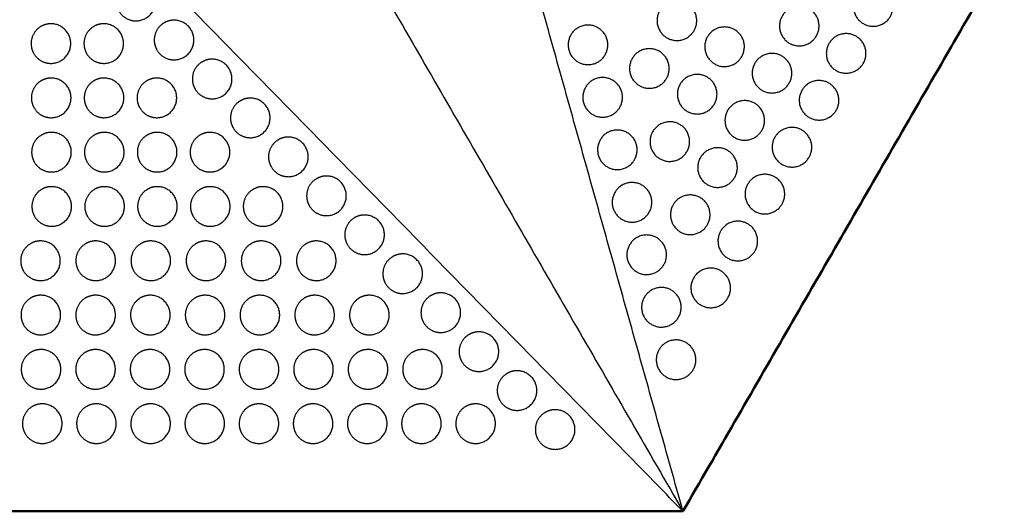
# Model space of a CAD drawing. Header units: millimetres. Extents: x -125 to 375, y 0 to 433.
# Tile 18 of 29: x 150 to 299, y 0 to 74. Entities that reach past the tile are written whole.
import ezdxf

# ---------------------------------------------------------------- set-up
doc = ezdxf.new("R2010")
doc.units = ezdxf.units.MM
doc.layers.add('Make2D$Visible$Curves', color=7, linetype='Continuous', true_color=0x000000)
doc.layers.add('Make2D$Visible$SceneSilhouetteCurves', color=7, linetype='Continuous', lineweight=50, true_color=0x000000)

msp = doc.modelspace()

# ---------------------------------------------------------------- linework, layer by layer
at = {"layer": 'Make2D$Visible$Curves', "color": 18, "lineweight": -3, "true_color": 0x000000}
for points in [[(125, 216.51), (187.5, 108.25), (250, 0)], [(250, 0), (225.15, 88.82), (200.31, 177.65)], [(250, 0), (185.5, 65.93), (121, 131.86)]]:
    msp.add_open_spline(points, degree=2, dxfattribs=at)
at = {"layer": 'Make2D$Visible$Curves', "color": 18, "true_color": 0x000000}
for points in [[(375, 216.51), (312.5, 108.25), (250, 0)], [(250, 0), (125, 0), (0, 0)]]:
    msp.add_open_spline(points, degree=2, dxfattribs=at)
at = {"layer": 'Make2D$Visible$Curves', "color": 18, "lineweight": -3, "true_color": 0x000000}
for points, weights, knots in [([(164.59, 75.75), (164.19, 76.44), (164.19, 77.25), (164.19, 78.98), (165.69, 79.85), (166.38, 80.25), (167.19, 80.25), (170.19, 80.25), (170.19, 77.25), (170.19, 74.25), (167.19, 74.25), (165.46, 74.25), (164.59, 75.75)], [0.868347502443, 0.900099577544, 1, 0.807007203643, 0.868347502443, 0.900099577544, 1, 0.707106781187, 1, 0.707106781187, 1, 0.807007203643, 0.868347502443], [16.000643, 16.000643, 16.000643, 18.053177, 18.053177, 21.530077, 21.530077, 23.138962, 23.138962, 29.156688, 29.156688, 35.174414, 35.174414, 39.139605, 39.139605, 39.139605]), ([(276.2, 77.93), (277.7, 80.52), (280.3, 79.02), (282.9, 77.52), (281.4, 74.93), (279.9, 72.33), (277.3, 73.83), (274.7, 75.33), (276.2, 77.93)], [1, 0.707106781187, 1, 0.707106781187, 1, 0.707106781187, 0.999999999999, 0.707106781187, 1], [6.017726, 6.017726, 6.017726, 12.035452, 12.035452, 18.053177, 18.053177, 24.070903, 24.070903, 30.088629, 30.088629, 30.088629]), ([(246.48, 75.77), (247.98, 78.37), (250.58, 76.87), (253.18, 75.37), (251.68, 72.77), (250.18, 70.18), (247.58, 71.68), (244.98, 73.18), (246.48, 75.77)], [1, 0.707106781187, 1, 0.707106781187, 1, 0.707106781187, 0.999999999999, 0.707106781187, 1], [6.017726, 6.017726, 6.017726, 12.035452, 12.035452, 18.053177, 18.053177, 24.070903, 24.070903, 30.088629, 30.088629, 30.088629]), ([(265.01, 74.97), (266.51, 77.57), (269.1, 76.07), (271.7, 74.57), (270.2, 71.97), (268.7, 69.37), (266.1, 70.87), (263.51, 72.37), (265.01, 74.97)], [1, 0.707106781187, 1, 0.707106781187, 1, 0.707106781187, 0.999999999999, 0.707106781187, 1], [6.017726, 6.017726, 6.017726, 12.035452, 12.035452, 18.053177, 18.053177, 24.070903, 24.070903, 30.088629, 30.088629, 30.088629]), ([(151.72, 69.31), (151.32, 70.01), (151.32, 70.81), (151.32, 72.55), (152.82, 73.41), (153.51, 73.81), (154.32, 73.81), (157.32, 73.81), (157.32, 70.81), (157.32, 67.81), (154.32, 67.81), (152.59, 67.81), (151.72, 69.31)], [0.868347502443, 0.900099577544, 1, 0.807007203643, 0.868347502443, 0.900099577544, 1, 0.707106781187, 1, 0.707106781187, 1, 0.807007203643, 0.868347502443], [16.000643, 16.000643, 16.000643, 18.053177, 18.053177, 21.530077, 21.530077, 23.138962, 23.138962, 29.156688, 29.156688, 35.174414, 35.174414, 39.139605, 39.139605, 39.139605]), ([(159.72, 69.31), (159.32, 70.01), (159.32, 70.81), (159.32, 72.55), (160.82, 73.41), (161.51, 73.81), (162.32, 73.81), (165.32, 73.81), (165.32, 70.81), (165.32, 67.81), (162.32, 67.81), (160.59, 67.81), (159.72, 69.31)], [0.868347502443, 0.900099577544, 1, 0.807007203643, 0.868347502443, 0.900099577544, 1, 0.707106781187, 1, 0.707106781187, 1, 0.807007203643, 0.868347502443], [16.000643, 16.000643, 16.000643, 18.053177, 18.053177, 21.530077, 21.530077, 23.138962, 23.138962, 29.156688, 29.156688, 35.174414, 35.174414, 39.139605, 39.139605, 39.139605]), ([(170.36, 69.85), (169.96, 70.55), (169.96, 71.35), (169.96, 73.08), (171.46, 73.95), (172.15, 74.35), (172.96, 74.35), (175.96, 74.35), (175.96, 71.35), (175.96, 68.35), (172.96, 68.35), (171.22, 68.35), (170.36, 69.85)], [0.868347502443, 0.900099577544, 1, 0.807007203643, 0.868347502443, 0.900099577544, 1, 0.707106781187, 1, 0.707106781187, 1, 0.807007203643, 0.868347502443], [16.000643, 16.000643, 16.000643, 18.053177, 18.053177, 21.530077, 21.530077, 23.138962, 23.138962, 29.156688, 29.156688, 35.174414, 35.174414, 39.139605, 39.139605, 39.139605]), ([(233.02, 72.12), (234.52, 74.71), (237.12, 73.21), (239.72, 71.71), (238.22, 69.12), (236.72, 66.52), (234.12, 68.02), (231.52, 69.52), (233.02, 72.12)], [1, 0.707106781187, 1, 0.707106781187, 1, 0.707106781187, 0.999999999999, 0.707106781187, 1], [6.017726, 6.017726, 6.017726, 12.035452, 12.035452, 18.053177, 18.053177, 24.070903, 24.070903, 30.088629, 30.088629, 30.088629]), ([(253.7, 71.83), (255.2, 74.42), (257.8, 72.92), (260.39, 71.42), (258.89, 68.83), (257.39, 66.23), (254.8, 67.73), (252.2, 69.23), (253.7, 71.83)], [1, 0.707106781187, 1, 0.707106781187, 1, 0.707106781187, 0.999999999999, 0.707106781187, 1], [6.017726, 6.017726, 6.017726, 12.035452, 12.035452, 18.053177, 18.053177, 24.070903, 24.070903, 30.088629, 30.088629, 30.088629]), ([(272.1, 70.82), (273.6, 73.42), (276.2, 71.92), (278.8, 70.42), (277.3, 67.82), (275.8, 65.23), (273.2, 66.73), (270.6, 68.23), (272.1, 70.82)], [1, 0.707106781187, 1, 0.707106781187, 1, 0.707106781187, 0.999999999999, 0.707106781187, 1], [6.017726, 6.017726, 6.017726, 12.035452, 12.035452, 18.053177, 18.053177, 24.070903, 24.070903, 30.088629, 30.088629, 30.088629]), ([(242.31, 68.54), (243.81, 71.14), (246.41, 69.64), (249.01, 68.14), (247.51, 65.54), (246.01, 62.94), (243.41, 64.44), (240.81, 65.94), (242.31, 68.54)], [1, 0.707106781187, 1, 0.707106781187, 1, 0.707106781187, 0.999999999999, 0.707106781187, 1], [6.017726, 6.017726, 6.017726, 12.035452, 12.035452, 18.053177, 18.053177, 24.070903, 24.070903, 30.088629, 30.088629, 30.088629]), ([(260.88, 67.83), (262.38, 70.42), (264.98, 68.92), (267.58, 67.42), (266.08, 64.83), (264.58, 62.23), (261.98, 63.73), (259.38, 65.23), (260.88, 67.83)], [1, 0.707106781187, 1, 0.707106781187, 1, 0.707106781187, 0.999999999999, 0.707106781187, 1], [6.017726, 6.017726, 6.017726, 12.035452, 12.035452, 18.053177, 18.053177, 24.070903, 24.070903, 30.088629, 30.088629, 30.088629]), ([(176.13, 63.95), (175.73, 64.65), (175.73, 65.45), (175.73, 67.19), (177.23, 68.05), (177.92, 68.45), (178.73, 68.45), (181.73, 68.45), (181.73, 65.45), (181.73, 62.45), (178.73, 62.45), (176.99, 62.45), (176.13, 63.95)], [0.868347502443, 0.900099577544, 1, 0.807007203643, 0.868347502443, 0.900099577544, 1, 0.707106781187, 1, 0.707106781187, 1, 0.807007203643, 0.868347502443], [16.000643, 16.000643, 16.000643, 18.053177, 18.053177, 21.530077, 21.530077, 23.138962, 23.138962, 29.156688, 29.156688, 35.174414, 35.174414, 39.139605, 39.139605, 39.139605]), ([(151.76, 61.09), (151.36, 61.79), (151.36, 62.59), (151.36, 64.33), (152.86, 65.19), (153.56, 65.59), (154.36, 65.59), (157.36, 65.59), (157.36, 62.59), (157.36, 59.59), (154.36, 59.59), (152.63, 59.59), (151.76, 61.09)], [0.868347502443, 0.900099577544, 1, 0.807007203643, 0.868347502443, 0.900099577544, 1, 0.707106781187, 1, 0.707106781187, 1, 0.807007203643, 0.868347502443], [16.000643, 16.000643, 16.000643, 18.053177, 18.053177, 21.530077, 21.530077, 23.138962, 23.138962, 29.156688, 29.156688, 35.174414, 35.174414, 39.139605, 39.139605, 39.139605]), ([(159.76, 61.09), (159.36, 61.79), (159.36, 62.59), (159.36, 64.33), (160.86, 65.19), (161.56, 65.59), (162.36, 65.59), (165.36, 65.59), (165.36, 62.59), (165.36, 59.59), (162.36, 59.59), (160.63, 59.59), (159.76, 61.09)], [0.868347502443, 0.900099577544, 1, 0.807007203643, 0.868347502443, 0.900099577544, 1, 0.707106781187, 1, 0.707106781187, 1, 0.807007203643, 0.868347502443], [16.000643, 16.000643, 16.000643, 18.053177, 18.053177, 21.530077, 21.530077, 23.138962, 23.138962, 29.156688, 29.156688, 35.174414, 35.174414, 39.139605, 39.139605, 39.139605]), ([(167.76, 61.09), (167.36, 61.79), (167.36, 62.59), (167.36, 64.33), (168.86, 65.19), (169.56, 65.59), (170.36, 65.59), (173.36, 65.59), (173.36, 62.59), (173.36, 59.59), (170.36, 59.59), (168.63, 59.59), (167.76, 61.09)], [0.868347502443, 0.900099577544, 1, 0.807007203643, 0.868347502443, 0.900099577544, 1, 0.707106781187, 1, 0.707106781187, 1, 0.807007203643, 0.868347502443], [16.000643, 16.000643, 16.000643, 18.053177, 18.053177, 21.530077, 21.530077, 23.138962, 23.138962, 29.156688, 29.156688, 35.174414, 35.174414, 39.139605, 39.139605, 39.139605]), ([(235.24, 64.17), (236.74, 66.77), (239.34, 65.27), (241.94, 63.77), (240.44, 61.17), (238.94, 58.57), (236.34, 60.07), (233.74, 61.57), (235.24, 64.17)], [1, 0.707106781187, 1, 0.707106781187, 1, 0.707106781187, 0.999999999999, 0.707106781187, 1], [6.017726, 6.017726, 6.017726, 12.035452, 12.035452, 18.053177, 18.053177, 24.070903, 24.070903, 30.088629, 30.088629, 30.088629]), ([(249.55, 64.65), (251.05, 67.24), (253.65, 65.74), (256.25, 64.24), (254.75, 61.65), (253.25, 59.05), (250.65, 60.55), (248.05, 62.05), (249.55, 64.65)], [1, 0.707106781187, 1, 0.707106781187, 1, 0.707106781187, 0.999999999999, 0.707106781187, 1], [6.017726, 6.017726, 6.017726, 12.035452, 12.035452, 18.053177, 18.053177, 24.070903, 24.070903, 30.088629, 30.088629, 30.088629]), ([(268, 63.72), (269.5, 66.32), (272.1, 64.82), (274.7, 63.32), (273.2, 60.72), (271.7, 58.13), (269.1, 59.63), (266.5, 61.13), (268, 63.72)], [1, 0.707106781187, 1, 0.707106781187, 1, 0.707106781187, 0.999999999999, 0.707106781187, 1], [6.017726, 6.017726, 6.017726, 12.035452, 12.035452, 18.053177, 18.053177, 24.070903, 24.070903, 30.088629, 30.088629, 30.088629]), ([(181.9, 58.06), (181.5, 58.75), (181.5, 59.56), (181.5, 61.29), (183, 62.15), (183.69, 62.56), (184.5, 62.56), (187.5, 62.56), (187.5, 59.56), (187.5, 56.56), (184.5, 56.56), (182.76, 56.56), (181.9, 58.06)], [0.868347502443, 0.900099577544, 1, 0.807007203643, 0.868347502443, 0.900099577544, 1, 0.707106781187, 1, 0.707106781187, 1, 0.807007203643, 0.868347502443], [16.000643, 16.000643, 16.000643, 18.053177, 18.053177, 21.530077, 21.530077, 23.138962, 23.138962, 29.156688, 29.156688, 35.174414, 35.174414, 39.139605, 39.139605, 39.139605]), ([(256.76, 60.68), (258.26, 63.28), (260.85, 61.78), (263.45, 60.28), (261.95, 57.68), (260.45, 55.08), (257.85, 56.58), (255.26, 58.08), (256.76, 60.68)], [1, 0.707106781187, 1, 0.707106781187, 1, 0.707106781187, 0.999999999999, 0.707106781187, 1], [6.017726, 6.017726, 6.017726, 12.035452, 12.035452, 18.053177, 18.053177, 24.070903, 24.070903, 30.088629, 30.088629, 30.088629]), ([(245.41, 57.47), (246.91, 60.07), (249.51, 58.57), (252.1, 57.07), (250.6, 54.47), (249.1, 51.87), (246.51, 53.37), (243.91, 54.87), (245.41, 57.47)], [1, 0.707106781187, 1, 0.707106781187, 1, 0.707106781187, 0.999999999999, 0.707106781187, 1], [6.017726, 6.017726, 6.017726, 12.035452, 12.035452, 18.053177, 18.053177, 24.070903, 24.070903, 30.088629, 30.088629, 30.088629]), ([(151.8, 52.87), (151.4, 53.57), (151.4, 54.37), (151.4, 56.1), (152.9, 56.97), (153.6, 57.37), (154.4, 57.37), (157.4, 57.37), (157.4, 54.37), (157.4, 51.37), (154.4, 51.37), (152.67, 51.37), (151.8, 52.87)], [0.868347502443, 0.900099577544, 1, 0.807007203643, 0.868347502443, 0.900099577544, 1, 0.707106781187, 1, 0.707106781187, 1, 0.807007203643, 0.868347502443], [16.000643, 16.000643, 16.000643, 18.053177, 18.053177, 21.530077, 21.530077, 23.138962, 23.138962, 29.156688, 29.156688, 35.174414, 35.174414, 39.139605, 39.139605, 39.139605]), ([(159.8, 52.87), (159.4, 53.57), (159.4, 54.37), (159.4, 56.1), (160.9, 56.97), (161.6, 57.37), (162.4, 57.37), (165.4, 57.37), (165.4, 54.37), (165.4, 51.37), (162.4, 51.37), (160.67, 51.37), (159.8, 52.87)], [0.868347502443, 0.900099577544, 1, 0.807007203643, 0.868347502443, 0.900099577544, 1, 0.707106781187, 1, 0.707106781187, 1, 0.807007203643, 0.868347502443], [16.000643, 16.000643, 16.000643, 18.053177, 18.053177, 21.530077, 21.530077, 23.138962, 23.138962, 29.156688, 29.156688, 35.174414, 35.174414, 39.139605, 39.139605, 39.139605]), ([(167.8, 52.87), (167.4, 53.57), (167.4, 54.37), (167.4, 56.1), (168.9, 56.97), (169.6, 57.37), (170.4, 57.37), (173.4, 57.37), (173.4, 54.37), (173.4, 51.37), (170.4, 51.37), (168.67, 51.37), (167.8, 52.87)], [0.868347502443, 0.900099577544, 1, 0.807007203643, 0.868347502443, 0.900099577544, 1, 0.707106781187, 1, 0.707106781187, 1, 0.807007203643, 0.868347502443], [16.000643, 16.000643, 16.000643, 18.053177, 18.053177, 21.530077, 21.530077, 23.138962, 23.138962, 29.156688, 29.156688, 35.174414, 35.174414, 39.139605, 39.139605, 39.139605]), ([(175.8, 52.87), (175.4, 53.57), (175.4, 54.37), (175.4, 56.1), (176.9, 56.97), (177.6, 57.37), (178.4, 57.37), (181.4, 57.37), (181.4, 54.37), (181.4, 51.37), (178.4, 51.37), (176.67, 51.37), (175.8, 52.87)], [0.868347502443, 0.900099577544, 1, 0.807007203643, 0.868347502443, 0.900099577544, 1, 0.707106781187, 1, 0.707106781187, 1, 0.807007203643, 0.868347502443], [16.000643, 16.000643, 16.000643, 18.053177, 18.053177, 21.530077, 21.530077, 23.138962, 23.138962, 29.156688, 29.156688, 35.174414, 35.174414, 39.139605, 39.139605, 39.139605]), ([(187.67, 52.16), (187.26, 52.85), (187.26, 53.66), (187.26, 55.39), (188.76, 56.26), (189.46, 56.66), (190.26, 56.66), (193.26, 56.66), (193.26, 53.66), (193.26, 50.66), (190.26, 50.66), (188.53, 50.66), (187.67, 52.16)], [0.868347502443, 0.900099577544, 1, 0.807007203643, 0.868347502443, 0.900099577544, 1, 0.707106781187, 1, 0.707106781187, 1, 0.807007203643, 0.868347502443], [16.000643, 16.000643, 16.000643, 18.053177, 18.053177, 21.530077, 21.530077, 23.138962, 23.138962, 29.156688, 29.156688, 35.174414, 35.174414, 39.139605, 39.139605, 39.139605]), ([(237.47, 56.23), (238.97, 58.82), (241.57, 57.32), (244.16, 55.82), (242.66, 53.23), (241.16, 50.63), (238.57, 52.13), (235.97, 53.63), (237.47, 56.23)], [1, 0.707106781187, 1, 0.707106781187, 1, 0.707106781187, 0.999999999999, 0.707106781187, 1], [6.017726, 6.017726, 6.017726, 12.035452, 12.035452, 18.053177, 18.053177, 24.070903, 24.070903, 30.088629, 30.088629, 30.088629]), ([(263.9, 56.62), (265.4, 59.22), (268, 57.72), (270.6, 56.22), (269.1, 53.62), (267.6, 51.02), (265, 52.52), (262.4, 54.02), (263.9, 56.62)], [1, 0.707106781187, 1, 0.707106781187, 1, 0.707106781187, 0.999999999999, 0.707106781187, 1], [6.017726, 6.017726, 6.017726, 12.035452, 12.035452, 18.053177, 18.053177, 24.070903, 24.070903, 30.088629, 30.088629, 30.088629]), ([(252.63, 53.54), (254.13, 56.14), (256.73, 54.64), (259.33, 53.14), (257.83, 50.54), (256.33, 47.94), (253.73, 49.44), (251.13, 50.94), (252.63, 53.54)], [1, 0.707106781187, 1, 0.707106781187, 1, 0.707106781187, 0.999999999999, 0.707106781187, 1], [6.017726, 6.017726, 6.017726, 12.035452, 12.035452, 18.053177, 18.053177, 24.070903, 24.070903, 30.088629, 30.088629, 30.088629]), ([(193.44, 46.26), (193.03, 46.96), (193.03, 47.76), (193.03, 49.49), (194.53, 50.36), (195.23, 50.76), (196.03, 50.76), (199.03, 50.76), (199.03, 47.76), (199.03, 44.76), (196.03, 44.76), (194.3, 44.76), (193.44, 46.26)], [0.868347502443, 0.900099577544, 1, 0.807007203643, 0.868347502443, 0.900099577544, 1, 0.707106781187, 1, 0.707106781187, 1, 0.807007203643, 0.868347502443], [16.000643, 16.000643, 16.000643, 18.053177, 18.053177, 21.530077, 21.530077, 23.138962, 23.138962, 29.156688, 29.156688, 35.174414, 35.174414, 39.139605, 39.139605, 39.139605]), ([(259.8, 49.52), (261.3, 52.12), (263.9, 50.62), (266.5, 49.12), (265, 46.52), (263.5, 43.92), (260.9, 45.42), (258.3, 46.92), (259.8, 49.52)], [1, 0.707106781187, 1, 0.707106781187, 1, 0.707106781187, 0.999999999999, 0.707106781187, 1], [6.017726, 6.017726, 6.017726, 12.035452, 12.035452, 18.053177, 18.053177, 24.070903, 24.070903, 30.088629, 30.088629, 30.088629]), ([(239.69, 48.28), (241.19, 50.88), (243.79, 49.38), (246.39, 47.88), (244.89, 45.28), (243.39, 42.68), (240.79, 44.18), (238.19, 45.68), (239.69, 48.28)], [1, 0.707106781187, 1, 0.707106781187, 1, 0.707106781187, 0.999999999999, 0.707106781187, 1], [6.017726, 6.017726, 6.017726, 12.035452, 12.035452, 18.053177, 18.053177, 24.070903, 24.070903, 30.088629, 30.088629, 30.088629]), ([(151.85, 44.65), (151.44, 45.35), (151.44, 46.15), (151.44, 47.88), (152.94, 48.75), (153.64, 49.15), (154.44, 49.15), (157.44, 49.15), (157.44, 46.15), (157.44, 43.15), (154.44, 43.15), (152.71, 43.15), (151.85, 44.65)], [0.868347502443, 0.900099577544, 1, 0.807007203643, 0.868347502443, 0.900099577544, 1, 0.707106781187, 1, 0.707106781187, 1, 0.807007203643, 0.868347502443], [16.000643, 16.000643, 16.000643, 18.053177, 18.053177, 21.530077, 21.530077, 23.138962, 23.138962, 29.156688, 29.156688, 35.174414, 35.174414, 39.139605, 39.139605, 39.139605]), ([(159.85, 44.65), (159.44, 45.35), (159.44, 46.15), (159.44, 47.88), (160.94, 48.75), (161.64, 49.15), (162.44, 49.15), (165.44, 49.15), (165.44, 46.15), (165.44, 43.15), (162.44, 43.15), (160.71, 43.15), (159.85, 44.65)], [0.868347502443, 0.900099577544, 1, 0.807007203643, 0.868347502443, 0.900099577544, 1, 0.707106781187, 1, 0.707106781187, 1, 0.807007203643, 0.868347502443], [16.000643, 16.000643, 16.000643, 18.053177, 18.053177, 21.530077, 21.530077, 23.138962, 23.138962, 29.156688, 29.156688, 35.174414, 35.174414, 39.139605, 39.139605, 39.139605]), ([(167.85, 44.65), (167.44, 45.35), (167.44, 46.15), (167.44, 47.88), (168.94, 48.75), (169.64, 49.15), (170.44, 49.15), (173.44, 49.15), (173.44, 46.15), (173.44, 43.15), (170.44, 43.15), (168.71, 43.15), (167.85, 44.65)], [0.868347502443, 0.900099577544, 1, 0.807007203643, 0.868347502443, 0.900099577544, 1, 0.707106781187, 1, 0.707106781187, 1, 0.807007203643, 0.868347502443], [16.000643, 16.000643, 16.000643, 18.053177, 18.053177, 21.530077, 21.530077, 23.138962, 23.138962, 29.156688, 29.156688, 35.174414, 35.174414, 39.139605, 39.139605, 39.139605]), ([(175.85, 44.65), (175.44, 45.35), (175.44, 46.15), (175.44, 47.88), (176.94, 48.75), (177.64, 49.15), (178.44, 49.15), (181.44, 49.15), (181.44, 46.15), (181.44, 43.15), (178.44, 43.15), (176.71, 43.15), (175.85, 44.65)], [0.868347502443, 0.900099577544, 1, 0.807007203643, 0.868347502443, 0.900099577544, 1, 0.707106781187, 1, 0.707106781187, 1, 0.807007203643, 0.868347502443], [16.000643, 16.000643, 16.000643, 18.053177, 18.053177, 21.530077, 21.530077, 23.138962, 23.138962, 29.156688, 29.156688, 35.174414, 35.174414, 39.139605, 39.139605, 39.139605]), ([(183.85, 44.65), (183.44, 45.35), (183.44, 46.15), (183.44, 47.88), (184.94, 48.75), (185.64, 49.15), (186.44, 49.15), (189.44, 49.15), (189.44, 46.15), (189.44, 43.15), (186.44, 43.15), (184.71, 43.15), (183.85, 44.65)], [0.868347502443, 0.900099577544, 1, 0.807007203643, 0.868347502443, 0.900099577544, 1, 0.707106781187, 1, 0.707106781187, 1, 0.807007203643, 0.868347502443], [16.000643, 16.000643, 16.000643, 18.053177, 18.053177, 21.530077, 21.530077, 23.138962, 23.138962, 29.156688, 29.156688, 35.174414, 35.174414, 39.139605, 39.139605, 39.139605]), ([(248.51, 46.39), (250.01, 48.99), (252.6, 47.49), (255.2, 45.99), (253.7, 43.39), (252.2, 40.79), (249.6, 42.29), (247.01, 43.79), (248.51, 46.39)], [1, 0.707106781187, 1, 0.707106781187, 1, 0.707106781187, 0.999999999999, 0.707106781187, 1], [6.017726, 6.017726, 6.017726, 12.035452, 12.035452, 18.053177, 18.053177, 24.070903, 24.070903, 30.088629, 30.088629, 30.088629]), ([(199.21, 40.36), (198.8, 41.06), (198.8, 41.86), (198.8, 43.6), (200.3, 44.46), (201, 44.86), (201.8, 44.86), (204.8, 44.86), (204.8, 41.86), (204.8, 38.86), (201.8, 38.86), (200.07, 38.86), (199.21, 40.36)], [0.868347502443, 0.900099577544, 1, 0.807007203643, 0.868347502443, 0.900099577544, 1, 0.707106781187, 1, 0.707106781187, 1, 0.807007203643, 0.868347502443], [16.000643, 16.000643, 16.000643, 18.053177, 18.053177, 21.530077, 21.530077, 23.138962, 23.138962, 29.156688, 29.156688, 35.174414, 35.174414, 39.139605, 39.139605, 39.139605]), ([(255.7, 42.42), (257.2, 45.02), (259.8, 43.52), (262.4, 42.02), (260.9, 39.42), (259.4, 36.82), (256.8, 38.32), (254.2, 39.82), (255.7, 42.42)], [1, 0.707106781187, 1, 0.707106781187, 1, 0.707106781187, 0.999999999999, 0.707106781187, 1], [6.017726, 6.017726, 6.017726, 12.035452, 12.035452, 18.053177, 18.053177, 24.070903, 24.070903, 30.088629, 30.088629, 30.088629]), ([(241.91, 40.34), (243.41, 42.93), (246.01, 41.43), (248.61, 39.93), (247.11, 37.34), (245.61, 34.74), (243.01, 36.24), (240.41, 37.74), (241.91, 40.34)], [1, 0.707106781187, 1, 0.707106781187, 1, 0.707106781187, 0.999999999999, 0.707106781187, 1], [6.017726, 6.017726, 6.017726, 12.035452, 12.035452, 18.053177, 18.053177, 24.070903, 24.070903, 30.088629, 30.088629, 30.088629]), ([(150.14, 36.43), (149.74, 37.13), (149.74, 37.93), (149.74, 39.66), (151.24, 40.53), (151.93, 40.93), (152.74, 40.93), (155.74, 40.93), (155.74, 37.93), (155.74, 34.93), (152.74, 34.93), (151, 34.93), (150.14, 36.43)], [0.868347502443, 0.900099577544, 1, 0.807007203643, 0.868347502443, 0.900099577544, 1, 0.707106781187, 1, 0.707106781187, 1, 0.807007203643, 0.868347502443], [16.000643, 16.000643, 16.000643, 18.053177, 18.053177, 21.530077, 21.530077, 23.138962, 23.138962, 29.156688, 29.156688, 35.174414, 35.174414, 39.139605, 39.139605, 39.139605]), ([(158.49, 36.43), (158.09, 37.13), (158.09, 37.93), (158.09, 39.66), (159.59, 40.53), (160.28, 40.93), (161.09, 40.93), (164.09, 40.93), (164.09, 37.93), (164.09, 34.93), (161.09, 34.93), (159.35, 34.93), (158.49, 36.43)], [0.868347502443, 0.900099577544, 1, 0.807007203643, 0.868347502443, 0.900099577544, 1, 0.707106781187, 1, 0.707106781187, 1, 0.807007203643, 0.868347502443], [16.000643, 16.000643, 16.000643, 18.053177, 18.053177, 21.530077, 21.530077, 23.138962, 23.138962, 29.156688, 29.156688, 35.174414, 35.174414, 39.139605, 39.139605, 39.139605]), ([(166.84, 36.43), (166.44, 37.13), (166.44, 37.93), (166.44, 39.66), (167.94, 40.53), (168.63, 40.93), (169.44, 40.93), (172.44, 40.93), (172.44, 37.93), (172.44, 34.93), (169.44, 34.93), (167.7, 34.93), (166.84, 36.43)], [0.868347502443, 0.900099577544, 1, 0.807007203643, 0.868347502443, 0.900099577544, 1, 0.707106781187, 1, 0.707106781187, 1, 0.807007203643, 0.868347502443], [16.000643, 16.000643, 16.000643, 18.053177, 18.053177, 21.530077, 21.530077, 23.138962, 23.138962, 29.156688, 29.156688, 35.174414, 35.174414, 39.139605, 39.139605, 39.139605]), ([(175.19, 36.43), (174.79, 37.13), (174.79, 37.93), (174.79, 39.66), (176.29, 40.53), (176.98, 40.93), (177.79, 40.93), (180.79, 40.93), (180.79, 37.93), (180.79, 34.93), (177.79, 34.93), (176.05, 34.93), (175.19, 36.43)], [0.868347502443, 0.900099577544, 1, 0.807007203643, 0.868347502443, 0.900099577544, 1, 0.707106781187, 1, 0.707106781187, 1, 0.807007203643, 0.868347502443], [16.000643, 16.000643, 16.000643, 18.053177, 18.053177, 21.530077, 21.530077, 23.138962, 23.138962, 29.156688, 29.156688, 35.174414, 35.174414, 39.139605, 39.139605, 39.139605]), ([(183.54, 36.43), (183.14, 37.13), (183.14, 37.93), (183.14, 39.66), (184.64, 40.53), (185.33, 40.93), (186.14, 40.93), (189.14, 40.93), (189.14, 37.93), (189.14, 34.93), (186.14, 34.93), (184.4, 34.93), (183.54, 36.43)], [0.868347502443, 0.900099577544, 1, 0.807007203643, 0.868347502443, 0.900099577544, 1, 0.707106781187, 1, 0.707106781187, 1, 0.807007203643, 0.868347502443], [16.000643, 16.000643, 16.000643, 18.053177, 18.053177, 21.530077, 21.530077, 23.138962, 23.138962, 29.156688, 29.156688, 35.174414, 35.174414, 39.139605, 39.139605, 39.139605]), ([(191.89, 36.43), (191.49, 37.13), (191.49, 37.93), (191.49, 39.66), (192.99, 40.53), (193.68, 40.93), (194.49, 40.93), (197.49, 40.93), (197.49, 37.93), (197.49, 34.93), (194.49, 34.93), (192.75, 34.93), (191.89, 36.43)], [0.868347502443, 0.900099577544, 1, 0.807007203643, 0.868347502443, 0.900099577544, 1, 0.707106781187, 1, 0.707106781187, 1, 0.807007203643, 0.868347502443], [16.000643, 16.000643, 16.000643, 18.053177, 18.053177, 21.530077, 21.530077, 23.138962, 23.138962, 29.156688, 29.156688, 35.174414, 35.174414, 39.139605, 39.139605, 39.139605]), ([(204.97, 34.47), (204.57, 35.16), (204.57, 35.97), (204.57, 37.7), (206.07, 38.56), (206.77, 38.97), (207.57, 38.97), (210.57, 38.97), (210.57, 35.97), (210.57, 32.97), (207.57, 32.97), (205.84, 32.97), (204.97, 34.47)], [0.868347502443, 0.900099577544, 1, 0.807007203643, 0.868347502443, 0.900099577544, 1, 0.707106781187, 1, 0.707106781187, 1, 0.807007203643, 0.868347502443], [16.000643, 16.000643, 16.000643, 18.053177, 18.053177, 21.530077, 21.530077, 23.138962, 23.138962, 29.156688, 29.156688, 35.174414, 35.174414, 39.139605, 39.139605, 39.139605]), ([(251.6, 35.32), (253.1, 37.92), (255.7, 36.42), (258.3, 34.92), (256.8, 32.32), (255.3, 29.72), (252.7, 31.22), (250.1, 32.72), (251.6, 35.32)], [1, 0.707106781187, 1, 0.707106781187, 1, 0.707106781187, 0.999999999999, 0.707106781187, 1], [6.017726, 6.017726, 6.017726, 12.035452, 12.035452, 18.053177, 18.053177, 24.070903, 24.070903, 30.088629, 30.088629, 30.088629]), ([(210.74, 28.57), (210.34, 29.27), (210.34, 30.07), (210.34, 31.8), (211.84, 32.67), (212.54, 33.07), (213.34, 33.07), (216.34, 33.07), (216.34, 30.07), (216.34, 27.07), (213.34, 27.07), (211.61, 27.07), (210.74, 28.57)], [0.868347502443, 0.900099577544, 1, 0.807007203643, 0.868347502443, 0.900099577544, 1, 0.707106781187, 1, 0.707106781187, 1, 0.807007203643, 0.868347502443], [16.000643, 16.000643, 16.000643, 18.053177, 18.053177, 21.530077, 21.530077, 23.138962, 23.138962, 29.156688, 29.156688, 35.174414, 35.174414, 39.139605, 39.139605, 39.139605]), ([(244.14, 32.39), (245.64, 34.99), (248.23, 33.49), (250.83, 31.99), (249.33, 29.39), (247.83, 26.79), (245.23, 28.29), (242.64, 29.79), (244.14, 32.39)], [1, 0.707106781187, 1, 0.707106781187, 1, 0.707106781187, 0.999999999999, 0.707106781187, 1], [6.017726, 6.017726, 6.017726, 12.035452, 12.035452, 18.053177, 18.053177, 24.070903, 24.070903, 30.088629, 30.088629, 30.088629]), ([(150.19, 28.21), (149.79, 28.91), (149.79, 29.71), (149.79, 31.44), (151.29, 32.31), (151.98, 32.71), (152.79, 32.71), (155.79, 32.71), (155.79, 29.71), (155.79, 26.71), (152.79, 26.71), (151.06, 26.71), (150.19, 28.21)], [0.868347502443, 0.900099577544, 1, 0.807007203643, 0.868347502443, 0.900099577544, 1, 0.707106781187, 1, 0.707106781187, 1, 0.807007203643, 0.868347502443], [16.000643, 16.000643, 16.000643, 18.053177, 18.053177, 21.530077, 21.530077, 23.138962, 23.138962, 29.156688, 29.156688, 35.174414, 35.174414, 39.139605, 39.139605, 39.139605]), ([(158.48, 28.21), (158.08, 28.91), (158.08, 29.71), (158.08, 31.44), (159.58, 32.31), (160.27, 32.71), (161.08, 32.71), (164.08, 32.71), (164.08, 29.71), (164.08, 26.71), (161.08, 26.71), (159.35, 26.71), (158.48, 28.21)], [0.868347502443, 0.900099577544, 1, 0.807007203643, 0.868347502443, 0.900099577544, 1, 0.707106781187, 1, 0.707106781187, 1, 0.807007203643, 0.868347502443], [16.000643, 16.000643, 16.000643, 18.053177, 18.053177, 21.530077, 21.530077, 23.138962, 23.138962, 29.156688, 29.156688, 35.174414, 35.174414, 39.139605, 39.139605, 39.139605]), ([(166.77, 28.21), (166.37, 28.91), (166.37, 29.71), (166.37, 31.44), (167.87, 32.31), (168.56, 32.71), (169.37, 32.71), (172.37, 32.71), (172.37, 29.71), (172.37, 26.71), (169.37, 26.71), (167.64, 26.71), (166.77, 28.21)], [0.868347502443, 0.900099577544, 1, 0.807007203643, 0.868347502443, 0.900099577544, 1, 0.707106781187, 1, 0.707106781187, 1, 0.807007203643, 0.868347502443], [16.000643, 16.000643, 16.000643, 18.053177, 18.053177, 21.530077, 21.530077, 23.138962, 23.138962, 29.156688, 29.156688, 35.174414, 35.174414, 39.139605, 39.139605, 39.139605]), ([(175.06, 28.21), (174.66, 28.91), (174.66, 29.71), (174.66, 31.44), (176.16, 32.31), (176.85, 32.71), (177.66, 32.71), (180.66, 32.71), (180.66, 29.71), (180.66, 26.71), (177.66, 26.71), (175.93, 26.71), (175.06, 28.21)], [0.868347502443, 0.900099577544, 1, 0.807007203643, 0.868347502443, 0.900099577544, 1, 0.707106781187, 1, 0.707106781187, 1, 0.807007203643, 0.868347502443], [16.000643, 16.000643, 16.000643, 18.053177, 18.053177, 21.530077, 21.530077, 23.138962, 23.138962, 29.156688, 29.156688, 35.174414, 35.174414, 39.139605, 39.139605, 39.139605]), ([(183.35, 28.21), (182.95, 28.91), (182.95, 29.71), (182.95, 31.44), (184.45, 32.31), (185.14, 32.71), (185.95, 32.71), (188.95, 32.71), (188.95, 29.71), (188.95, 26.71), (185.95, 26.71), (184.22, 26.71), (183.35, 28.21)], [0.868347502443, 0.900099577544, 1, 0.807007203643, 0.868347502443, 0.900099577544, 1, 0.707106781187, 1, 0.707106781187, 1, 0.807007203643, 0.868347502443], [16.000643, 16.000643, 16.000643, 18.053177, 18.053177, 21.530077, 21.530077, 23.138962, 23.138962, 29.156688, 29.156688, 35.174414, 35.174414, 39.139605, 39.139605, 39.139605]), ([(191.64, 28.21), (191.24, 28.91), (191.24, 29.71), (191.24, 31.44), (192.74, 32.31), (193.43, 32.71), (194.24, 32.71), (197.24, 32.71), (197.24, 29.71), (197.24, 26.71), (194.24, 26.71), (192.51, 26.71), (191.64, 28.21)], [0.868347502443, 0.900099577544, 1, 0.807007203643, 0.868347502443, 0.900099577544, 1, 0.707106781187, 1, 0.707106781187, 1, 0.807007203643, 0.868347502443], [16.000643, 16.000643, 16.000643, 18.053177, 18.053177, 21.530077, 21.530077, 23.138962, 23.138962, 29.156688, 29.156688, 35.174414, 35.174414, 39.139605, 39.139605, 39.139605]), ([(199.93, 28.21), (199.53, 28.91), (199.53, 29.71), (199.53, 31.44), (201.03, 32.31), (201.72, 32.71), (202.53, 32.71), (205.53, 32.71), (205.53, 29.71), (205.53, 26.71), (202.53, 26.71), (200.8, 26.71), (199.93, 28.21)], [0.868347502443, 0.900099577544, 1, 0.807007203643, 0.868347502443, 0.900099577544, 1, 0.707106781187, 1, 0.707106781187, 1, 0.807007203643, 0.868347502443], [16.000643, 16.000643, 16.000643, 18.053177, 18.053177, 21.530077, 21.530077, 23.138962, 23.138962, 29.156688, 29.156688, 35.174414, 35.174414, 39.139605, 39.139605, 39.139605]), ([(216.51, 22.67), (216.11, 23.37), (216.11, 24.17), (216.11, 25.9), (217.61, 26.77), (218.31, 27.17), (219.11, 27.17), (222.11, 27.17), (222.11, 24.17), (222.11, 21.17), (219.11, 21.17), (217.38, 21.17), (216.51, 22.67)], [0.868347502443, 0.900099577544, 1, 0.807007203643, 0.868347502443, 0.900099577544, 1, 0.707106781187, 1, 0.707106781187, 1, 0.807007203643, 0.868347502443], [16.000643, 16.000643, 16.000643, 18.053177, 18.053177, 21.530077, 21.530077, 23.138962, 23.138962, 29.156688, 29.156688, 35.174414, 35.174414, 39.139605, 39.139605, 39.139605]), ([(246.36, 24.45), (247.86, 27.04), (250.46, 25.54), (253.05, 24.04), (251.55, 21.45), (250.05, 18.85), (247.46, 20.35), (244.86, 21.85), (246.36, 24.45)], [1, 0.707106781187, 1, 0.707106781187, 1, 0.707106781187, 0.999999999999, 0.707106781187, 1], [6.017726, 6.017726, 6.017726, 12.035452, 12.035452, 18.053177, 18.053177, 24.070903, 24.070903, 30.088629, 30.088629, 30.088629]), ([(150.22, 19.99), (149.82, 20.69), (149.82, 21.49), (149.82, 23.22), (151.32, 24.09), (152.02, 24.49), (152.82, 24.49), (155.82, 24.49), (155.82, 21.49), (155.82, 18.49), (152.82, 18.49), (151.09, 18.49), (150.22, 19.99)], [0.868347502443, 0.900099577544, 1, 0.807007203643, 0.868347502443, 0.900099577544, 1, 0.707106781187, 1, 0.707106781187, 1, 0.807007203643, 0.868347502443], [16.000643, 16.000643, 16.000643, 18.053177, 18.053177, 21.530077, 21.530077, 23.138962, 23.138962, 29.156688, 29.156688, 35.174414, 35.174414, 39.139605, 39.139605, 39.139605]), ([(158.47, 19.99), (158.07, 20.69), (158.07, 21.49), (158.07, 23.22), (159.57, 24.09), (160.27, 24.49), (161.07, 24.49), (164.07, 24.49), (164.07, 21.49), (164.07, 18.49), (161.07, 18.49), (159.34, 18.49), (158.47, 19.99)], [0.868347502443, 0.900099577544, 1, 0.807007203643, 0.868347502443, 0.900099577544, 1, 0.707106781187, 1, 0.707106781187, 1, 0.807007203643, 0.868347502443], [16.000643, 16.000643, 16.000643, 18.053177, 18.053177, 21.530077, 21.530077, 23.138962, 23.138962, 29.156688, 29.156688, 35.174414, 35.174414, 39.139605, 39.139605, 39.139605]), ([(166.72, 19.99), (166.32, 20.69), (166.32, 21.49), (166.32, 23.22), (167.82, 24.09), (168.52, 24.49), (169.32, 24.49), (172.32, 24.49), (172.32, 21.49), (172.32, 18.49), (169.32, 18.49), (167.59, 18.49), (166.72, 19.99)], [0.868347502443, 0.900099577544, 1, 0.807007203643, 0.868347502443, 0.900099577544, 1, 0.707106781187, 1, 0.707106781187, 1, 0.807007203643, 0.868347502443], [16.000643, 16.000643, 16.000643, 18.053177, 18.053177, 21.530077, 21.530077, 23.138962, 23.138962, 29.156688, 29.156688, 35.174414, 35.174414, 39.139605, 39.139605, 39.139605]), ([(174.97, 19.99), (174.57, 20.69), (174.57, 21.49), (174.57, 23.22), (176.07, 24.09), (176.77, 24.49), (177.57, 24.49), (180.57, 24.49), (180.57, 21.49), (180.57, 18.49), (177.57, 18.49), (175.84, 18.49), (174.97, 19.99)], [0.868347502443, 0.900099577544, 1, 0.807007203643, 0.868347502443, 0.900099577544, 1, 0.707106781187, 1, 0.707106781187, 1, 0.807007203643, 0.868347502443], [16.000643, 16.000643, 16.000643, 18.053177, 18.053177, 21.530077, 21.530077, 23.138962, 23.138962, 29.156688, 29.156688, 35.174414, 35.174414, 39.139605, 39.139605, 39.139605]), ([(183.22, 19.99), (182.82, 20.69), (182.82, 21.49), (182.82, 23.22), (184.32, 24.09), (185.02, 24.49), (185.82, 24.49), (188.82, 24.49), (188.82, 21.49), (188.82, 18.49), (185.82, 18.49), (184.09, 18.49), (183.22, 19.99)], [0.868347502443, 0.900099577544, 1, 0.807007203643, 0.868347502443, 0.900099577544, 1, 0.707106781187, 1, 0.707106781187, 1, 0.807007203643, 0.868347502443], [16.000643, 16.000643, 16.000643, 18.053177, 18.053177, 21.530077, 21.530077, 23.138962, 23.138962, 29.156688, 29.156688, 35.174414, 35.174414, 39.139605, 39.139605, 39.139605]), ([(191.47, 19.99), (191.07, 20.69), (191.07, 21.49), (191.07, 23.22), (192.57, 24.09), (193.27, 24.49), (194.07, 24.49), (197.07, 24.49), (197.07, 21.49), (197.07, 18.49), (194.07, 18.49), (192.34, 18.49), (191.47, 19.99)], [0.868347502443, 0.900099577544, 1, 0.807007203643, 0.868347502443, 0.900099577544, 1, 0.707106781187, 1, 0.707106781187, 1, 0.807007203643, 0.868347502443], [16.000643, 16.000643, 16.000643, 18.053177, 18.053177, 21.530077, 21.530077, 23.138962, 23.138962, 29.156688, 29.156688, 35.174414, 35.174414, 39.139605, 39.139605, 39.139605]), ([(199.72, 19.99), (199.32, 20.69), (199.32, 21.49), (199.32, 23.22), (200.82, 24.09), (201.52, 24.49), (202.32, 24.49), (205.32, 24.49), (205.32, 21.49), (205.32, 18.49), (202.32, 18.49), (200.59, 18.49), (199.72, 19.99)], [0.868347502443, 0.900099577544, 1, 0.807007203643, 0.868347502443, 0.900099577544, 1, 0.707106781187, 1, 0.707106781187, 1, 0.807007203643, 0.868347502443], [16.000643, 16.000643, 16.000643, 18.053177, 18.053177, 21.530077, 21.530077, 23.138962, 23.138962, 29.156688, 29.156688, 35.174414, 35.174414, 39.139605, 39.139605, 39.139605]), ([(207.97, 19.99), (207.57, 20.69), (207.57, 21.49), (207.57, 23.22), (209.07, 24.09), (209.77, 24.49), (210.57, 24.49), (213.57, 24.49), (213.57, 21.49), (213.57, 18.49), (210.57, 18.49), (208.84, 18.49), (207.97, 19.99)], [0.868347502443, 0.900099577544, 1, 0.807007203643, 0.868347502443, 0.900099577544, 1, 0.707106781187, 1, 0.707106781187, 1, 0.807007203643, 0.868347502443], [16.000643, 16.000643, 16.000643, 18.053177, 18.053177, 21.530077, 21.530077, 23.138962, 23.138962, 29.156688, 29.156688, 35.174414, 35.174414, 39.139605, 39.139605, 39.139605]), ([(222.28, 16.78), (221.88, 17.47), (221.88, 18.28), (221.88, 20.01), (223.38, 20.87), (224.08, 21.28), (224.88, 21.28), (227.88, 21.28), (227.88, 18.28), (227.88, 15.28), (224.88, 15.28), (223.15, 15.28), (222.28, 16.78)], [0.868347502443, 0.900099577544, 1, 0.807007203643, 0.868347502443, 0.900099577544, 1, 0.707106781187, 1, 0.707106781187, 1, 0.807007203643, 0.868347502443], [16.000643, 16.000643, 16.000643, 18.053177, 18.053177, 21.530077, 21.530077, 23.138962, 23.138962, 29.156688, 29.156688, 35.174414, 35.174414, 39.139605, 39.139605, 39.139605]), ([(150.41, 11.77), (150.01, 12.47), (150.01, 13.27), (150.01, 15), (151.51, 15.87), (152.21, 16.27), (153.01, 16.27), (156.01, 16.27), (156.01, 13.27), (156.01, 10.27), (153.01, 10.27), (151.28, 10.27), (150.41, 11.77)], [0.868347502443, 0.900099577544, 1, 0.807007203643, 0.868347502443, 0.900099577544, 1, 0.707106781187, 1, 0.707106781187, 1, 0.807007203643, 0.868347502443], [16.000643, 16.000643, 16.000643, 18.053177, 18.053177, 21.530077, 21.530077, 23.138962, 23.138962, 29.156688, 29.156688, 35.174414, 35.174414, 39.139605, 39.139605, 39.139605]), ([(158.61, 11.77), (158.21, 12.47), (158.21, 13.27), (158.21, 15), (159.71, 15.87), (160.41, 16.27), (161.21, 16.27), (164.21, 16.27), (164.21, 13.27), (164.21, 10.27), (161.21, 10.27), (159.48, 10.27), (158.61, 11.77)], [0.868347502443, 0.900099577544, 1, 0.807007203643, 0.868347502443, 0.900099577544, 1, 0.707106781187, 1, 0.707106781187, 1, 0.807007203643, 0.868347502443], [16.000643, 16.000643, 16.000643, 18.053177, 18.053177, 21.530077, 21.530077, 23.138962, 23.138962, 29.156688, 29.156688, 35.174414, 35.174414, 39.139605, 39.139605, 39.139605]), ([(166.81, 11.77), (166.41, 12.47), (166.41, 13.27), (166.41, 15), (167.91, 15.87), (168.61, 16.27), (169.41, 16.27), (172.41, 16.27), (172.41, 13.27), (172.41, 10.27), (169.41, 10.27), (167.68, 10.27), (166.81, 11.77)], [0.868347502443, 0.900099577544, 1, 0.807007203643, 0.868347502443, 0.900099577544, 1, 0.707106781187, 1, 0.707106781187, 1, 0.807007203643, 0.868347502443], [16.000643, 16.000643, 16.000643, 18.053177, 18.053177, 21.530077, 21.530077, 23.138962, 23.138962, 29.156688, 29.156688, 35.174414, 35.174414, 39.139605, 39.139605, 39.139605]), ([(175.01, 11.77), (174.61, 12.47), (174.61, 13.27), (174.61, 15), (176.11, 15.87), (176.81, 16.27), (177.61, 16.27), (180.61, 16.27), (180.61, 13.27), (180.61, 10.27), (177.61, 10.27), (175.88, 10.27), (175.01, 11.77)], [0.868347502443, 0.900099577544, 1, 0.807007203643, 0.868347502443, 0.900099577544, 1, 0.707106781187, 1, 0.707106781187, 1, 0.807007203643, 0.868347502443], [16.000643, 16.000643, 16.000643, 18.053177, 18.053177, 21.530077, 21.530077, 23.138962, 23.138962, 29.156688, 29.156688, 35.174414, 35.174414, 39.139605, 39.139605, 39.139605]), ([(183.21, 11.77), (182.81, 12.47), (182.81, 13.27), (182.81, 15), (184.31, 15.87), (185.01, 16.27), (185.81, 16.27), (188.81, 16.27), (188.81, 13.27), (188.81, 10.27), (185.81, 10.27), (184.08, 10.27), (183.21, 11.77)], [0.868347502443, 0.900099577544, 1, 0.807007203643, 0.868347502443, 0.900099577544, 1, 0.707106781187, 1, 0.707106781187, 1, 0.807007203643, 0.868347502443], [16.000643, 16.000643, 16.000643, 18.053177, 18.053177, 21.530077, 21.530077, 23.138962, 23.138962, 29.156688, 29.156688, 35.174414, 35.174414, 39.139605, 39.139605, 39.139605]), ([(191.41, 11.77), (191.01, 12.47), (191.01, 13.27), (191.01, 15), (192.51, 15.87), (193.21, 16.27), (194.01, 16.27), (197.01, 16.27), (197.01, 13.27), (197.01, 10.27), (194.01, 10.27), (192.28, 10.27), (191.41, 11.77)], [0.868347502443, 0.900099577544, 1, 0.807007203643, 0.868347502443, 0.900099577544, 1, 0.707106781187, 1, 0.707106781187, 1, 0.807007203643, 0.868347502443], [16.000643, 16.000643, 16.000643, 18.053177, 18.053177, 21.530077, 21.530077, 23.138962, 23.138962, 29.156688, 29.156688, 35.174414, 35.174414, 39.139605, 39.139605, 39.139605]), ([(199.61, 11.77), (199.21, 12.47), (199.21, 13.27), (199.21, 15), (200.71, 15.87), (201.41, 16.27), (202.21, 16.27), (205.21, 16.27), (205.21, 13.27), (205.21, 10.27), (202.21, 10.27), (200.48, 10.27), (199.61, 11.77)], [0.868347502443, 0.900099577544, 1, 0.807007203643, 0.868347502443, 0.900099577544, 1, 0.707106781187, 1, 0.707106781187, 1, 0.807007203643, 0.868347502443], [16.000643, 16.000643, 16.000643, 18.053177, 18.053177, 21.530077, 21.530077, 23.138962, 23.138962, 29.156688, 29.156688, 35.174414, 35.174414, 39.139605, 39.139605, 39.139605]), ([(207.81, 11.77), (207.41, 12.47), (207.41, 13.27), (207.41, 15), (208.91, 15.87), (209.61, 16.27), (210.41, 16.27), (213.41, 16.27), (213.41, 13.27), (213.41, 10.27), (210.41, 10.27), (208.68, 10.27), (207.81, 11.77)], [0.868347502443, 0.900099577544, 1, 0.807007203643, 0.868347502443, 0.900099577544, 1, 0.707106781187, 1, 0.707106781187, 1, 0.807007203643, 0.868347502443], [16.000643, 16.000643, 16.000643, 18.053177, 18.053177, 21.530077, 21.530077, 23.138962, 23.138962, 29.156688, 29.156688, 35.174414, 35.174414, 39.139605, 39.139605, 39.139605]), ([(216.01, 11.77), (215.61, 12.47), (215.61, 13.27), (215.61, 15), (217.11, 15.87), (217.81, 16.27), (218.61, 16.27), (221.61, 16.27), (221.61, 13.27), (221.61, 10.27), (218.61, 10.27), (216.88, 10.27), (216.01, 11.77)], [0.868347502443, 0.900099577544, 1, 0.807007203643, 0.868347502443, 0.900099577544, 1, 0.707106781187, 1, 0.707106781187, 1, 0.807007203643, 0.868347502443], [16.000643, 16.000643, 16.000643, 18.053177, 18.053177, 21.530077, 21.530077, 23.138962, 23.138962, 29.156688, 29.156688, 35.174414, 35.174414, 39.139605, 39.139605, 39.139605]), ([(228.05, 10.88), (227.65, 11.57), (227.65, 12.38), (227.65, 14.11), (229.15, 14.98), (229.85, 15.38), (230.65, 15.38), (233.65, 15.38), (233.65, 12.38), (233.65, 9.38), (230.65, 9.38), (228.92, 9.38), (228.05, 10.88)], [0.868347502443, 0.900099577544, 1, 0.807007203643, 0.868347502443, 0.900099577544, 1, 0.707106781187, 1, 0.707106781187, 1, 0.807007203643, 0.868347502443], [16.000643, 16.000643, 16.000643, 18.053177, 18.053177, 21.530077, 21.530077, 23.138962, 23.138962, 29.156688, 29.156688, 35.174414, 35.174414, 39.139605, 39.139605, 39.139605])]:
    msp.add_rational_spline(points, weights, degree=2, knots=knots, dxfattribs=at)
for points, weights in [([(159.64, 69.45), (159.68, 69.38), (159.72, 69.31)], [0.979325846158, 0.989269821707, 1]), ([(176.05, 64.09), (176.09, 64.02), (176.13, 63.95)], [0.979325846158, 0.989269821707, 1]), ([(151.69, 61.23), (151.72, 61.16), (151.76, 61.09)], [0.979325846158, 0.989269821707, 1]), ([(159.69, 61.23), (159.72, 61.16), (159.76, 61.09)], [0.979325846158, 0.989269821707, 1]), ([(181.82, 58.19), (181.86, 58.12), (181.9, 58.06)], [0.979325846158, 0.989269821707, 1]), ([(167.73, 53.01), (167.76, 52.94), (167.8, 52.87)], [0.979325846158, 0.989269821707, 1]), ([(175.73, 53.01), (175.76, 52.94), (175.8, 52.87)], [0.979325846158, 0.989269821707, 1]), ([(193.36, 46.4), (193.4, 46.33), (193.44, 46.26)], [0.979325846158, 0.989269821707, 1]), ([(151.77, 44.79), (151.81, 44.72), (151.85, 44.65)], [0.979325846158, 0.989269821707, 1]), ([(159.77, 44.79), (159.81, 44.72), (159.85, 44.65)], [0.979325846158, 0.989269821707, 1]), ([(183.77, 44.79), (183.81, 44.72), (183.85, 44.65)], [0.979325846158, 0.989269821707, 1]), ([(199.13, 40.5), (199.17, 40.43), (199.21, 40.36)], [0.979325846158, 0.989269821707, 1]), ([(150.12, 28.35), (150.15, 28.28), (150.19, 28.21)], [0.979325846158, 0.989269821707, 1]), ([(158.41, 28.35), (158.44, 28.28), (158.48, 28.21)], [0.979325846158, 0.989269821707, 1]), ([(174.99, 28.35), (175.02, 28.28), (175.06, 28.21)], [0.979325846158, 0.989269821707, 1]), ([(199.86, 28.35), (199.89, 28.28), (199.93, 28.21)], [0.979325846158, 0.989269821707, 1]), ([(210.67, 28.71), (210.7, 28.64), (210.74, 28.57)], [0.979325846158, 0.989269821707, 1]), ([(216.44, 22.81), (216.47, 22.74), (216.51, 22.67)], [0.979325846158, 0.989269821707, 1]), ([(150.15, 20.13), (150.18, 20.06), (150.22, 19.99)], [0.979325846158, 0.989269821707, 1]), ([(158.4, 20.13), (158.43, 20.06), (158.47, 19.99)], [0.979325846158, 0.989269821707, 1]), ([(166.65, 20.13), (166.68, 20.06), (166.72, 19.99)], [0.979325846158, 0.989269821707, 1]), ([(174.9, 20.13), (174.93, 20.06), (174.97, 19.99)], [0.979325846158, 0.989269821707, 1]), ([(183.15, 20.13), (183.18, 20.06), (183.22, 19.99)], [0.979325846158, 0.989269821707, 1]), ([(191.4, 20.13), (191.43, 20.06), (191.47, 19.99)], [0.979325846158, 0.989269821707, 1]), ([(199.65, 20.13), (199.68, 20.06), (199.72, 19.99)], [0.979325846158, 0.989269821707, 1]), ([(166.74, 11.91), (166.77, 11.84), (166.81, 11.77)], [0.999555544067, 0.999435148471, 1]), ([(183.14, 11.91), (183.17, 11.84), (183.21, 11.77)], [0.99955554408, 0.999435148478, 1]), ([(191.34, 11.91), (191.37, 11.84), (191.41, 11.77)], [0.999555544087, 0.999435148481, 1]), ([(207.74, 11.91), (207.77, 11.84), (207.81, 11.77)], [0.9995555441, 0.999435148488, 1])]:
    msp.add_rational_spline(points, weights, degree=2, dxfattribs=at)
at = {"layer": 'Make2D$Visible$SceneSilhouetteCurves', "color": 18, "true_color": 0x000000}
for points in [[(375, 216.51), (312.5, 108.25), (250, 0)], [(250, 0), (125, 0), (0, 0)]]:
    msp.add_open_spline(points, degree=2, dxfattribs=at)

doc.saveas('drawing.dxf')
